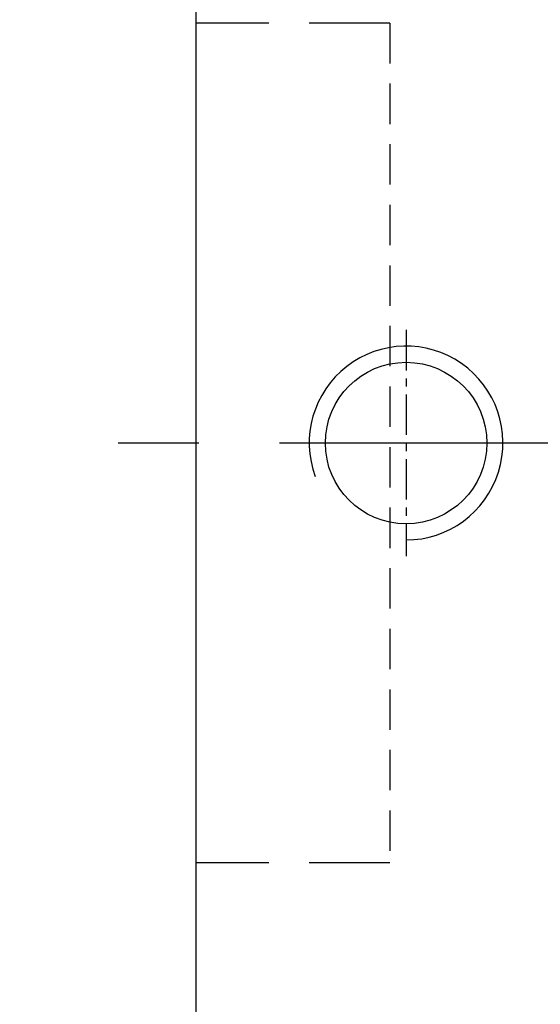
# Model space of a CAD drawing. Extents: x -237 to 233, y 63 to 161.
# Tile 4 of 49: x 165 to 181, y 90 to 121. Entities that reach past the tile are written whole.
import ezdxf

# ---------------------------------------------------------------- set-up
doc = ezdxf.new("R2010")
doc.units = 0
doc.header["$MEASUREMENT"] = 0
doc.header["$PDMODE"] = 1
doc.linetypes.add('CENTER', pattern=[2, 1.25, -0.25, 0.25, -0.25])
doc.linetypes.add('HIDDEN', pattern=[0.375, 0.25, -0.125])
doc.layers.get('DEFPOINTS').update_dxf_attribs({"linetype": 'CONTINUOUS'})
for name, color, linetype in [('CL', 1, 'CENTER'), ('DIM', 4, 'CONTINUOUS'), ('HID', 2, 'HIDDEN'), ('OUT', 3, 'CONTINUOUS')]:
    doc.layers.add(name, color=color, linetype=linetype)
doc.styles.add('CHN', font='SIMPLEX.shx', dxfattribs={"width": 0.7, "bigfont": 'CHINESET.shx'})
doc.dimstyles.get("Standard").update_dxf_attribs({"dimscale": 0, "dimtxt": 4, "dimasz": 3, "dimexe": 1, "dimexo": 0.5, "dimgap": 1, "dimtad": 1, "dimdsep": 46, "dimtxsty": 'CHN', "dimcen": 0.09, "dimclrd": 256, "dimclre": 256, "dimclrt": 256, "dimadec": 0, "dimazin": 0, "dimtp": 1, "dimtm": 1, "dimtfac": 0.6, "dimtix": 1, "dimtmove": 2, "dimatfit": 3, "dimfxl": 1, "dimtvp": 0.85, "dimtolj": 1, "dimarcsym": 0})

# ---------------------------------------------------------------- blocks, each defined once
blk = doc.blocks.new('*D2')
at = {"layer": 'DEFPOINTS', "color": 0, "transparency": 16777216}
for p in [(221.181, 91.446, 0.2), (170.181, 73.654), (221.181, 64.29)]:
    blk.add_point(p, dxfattribs=at)
at = {"layer": 'DIM', "color": 0, "lineweight": -2, "transparency": 16777216}
for p, q in [((221.181, 91.046), (221.181, 63.49)), ((170.181, 73.254), (170.181, 63.49)), ((172.581, 64.29), (218.781, 64.29))]:
    blk.add_line(p, q, dxfattribs=at)
at = {"layer": 'DIM', "color": 0, "transparency": 16777216}
for points in [[(172.581, 64.69), (172.581, 63.89), (170.181, 64.29)], [(218.781, 64.69), (218.781, 63.89), (221.181, 64.29)]]:
    blk.add_solid(points, dxfattribs=at)
at = {"layer": 'DIM', "color": 0, "transparency": 16777216, "insert": (195.681, 66.25), "char_height": 2.8, "attachment_point": 5, "style": 'CHN'}
blk.add_mtext('\\A1;51', dxfattribs=at)
blk = doc.blocks.new('*D1')
at = {"layer": 'DEFPOINTS', "color": 0, "transparency": 16777216}
for p in [(171.181, 135.946, 0.2), (161.595, 78.946), (171.181, 78.946, 0.2)]:
    blk.add_point(p, dxfattribs=at)
at = {"layer": 'DIM', "color": 0, "lineweight": -2, "transparency": 16777216}
for p, q in [((170.781, 135.946), (160.795, 135.946)), ((161.595, 133.546), (161.595, 81.346)), ((170.781, 78.946), (160.795, 78.946))]:
    blk.add_line(p, q, dxfattribs=at)
at = {"layer": 'DIM', "color": 0, "transparency": 16777216}
for points in [[(161.195, 133.546), (161.995, 133.546), (161.595, 135.946)], [(161.195, 81.346), (161.995, 81.346), (161.595, 78.946)]]:
    blk.add_solid(points, dxfattribs=at)
at = {"layer": 'DIM', "color": 0, "transparency": 16777216, "insert": (159.635, 107.446), "char_height": 2.8, "attachment_point": 5, "rotation": 90, "style": 'CHN'}
blk.add_mtext('\\A1;%%C57', dxfattribs=at)

msp = doc.modelspace()

# ---------------------------------------------------------------- linework, layer by layer
at = {"layer": 'CL', "color": 0}
msp.add_line((176.681, 110.946, 0.2), (176.681, 103.946, 0.2), dxfattribs=at)
at = {"layer": 'CL', "color": 0, "ltscale": 10}
msp.add_line((225.261, 107.446, 0.2), (166.618, 107.446, 0.2), dxfattribs=at)
at = {"layer": 'DIM', "color": 0}
msp.add_arc((176.681, 107.446, 0.2), 3, 270, 200.2807, dxfattribs=at)
at = {"layer": 'HID', "color": 0, "ltscale": 10}
for p, q in [((176.181, 120.446, 0.2), (170.181, 120.446, 0.2)), ((176.181, 94.446, 0.2), (170.181, 94.446, 0.2))]:
    msp.add_line(p, q, dxfattribs=at)
at = {"layer": 'HID', "color": 0, "ltscale": 5}
msp.add_line((176.181, 120.446, 0.2), (176.181, 94.446, 0.2), dxfattribs=at)
at = {"layer": 'OUT', "color": 0, "ltscale": 5}
msp.add_line((170.181, 79.946, 0.2), (170.181, 134.946, 0.2), dxfattribs=at)
at = {"layer": 'OUT', "color": 0}
msp.add_circle((176.681, 107.446, 0.2), 2.5, dxfattribs=at)

# ---------------------------------------------------------------- dimensions: what is measured, and where the dimension line sits
at = {"layer": 'DIM', "color": 0}
dim = msp.add_linear_dim(base=(161.595, 78.946), p1=(171.181, 135.946, 0.2), p2=(171.181, 78.946, 0.2), angle=90, text='%%C<>', dimstyle='STANDARD', override={"dimscale": 0.8, "dimtxt": 3.5, "dimgap": 0.7, "dimclrd": 0, "dimclre": 0, "dimclrt": 0, "dimtmove": 0}, dxfattribs=at)
dim.commit()
dim.dimension.update_dxf_attribs({"geometry": '*D1', "text_midpoint": (159.635, 107.446)})
dim = msp.add_linear_dim(base=(221.181, 64.29), p1=(170.181, 73.654), p2=(221.181, 91.446, 0.2), dimstyle='STANDARD', override={"dimscale": 0.8, "dimtxt": 3.5, "dimgap": 0.7, "dimclrd": 0, "dimclre": 0, "dimclrt": 0, "dimtmove": 0}, dxfattribs=at)
dim.commit()
dim.dimension.update_dxf_attribs({"geometry": '*D2', "text_midpoint": (195.681, 66.25)})

doc.saveas('drawing.dxf')
